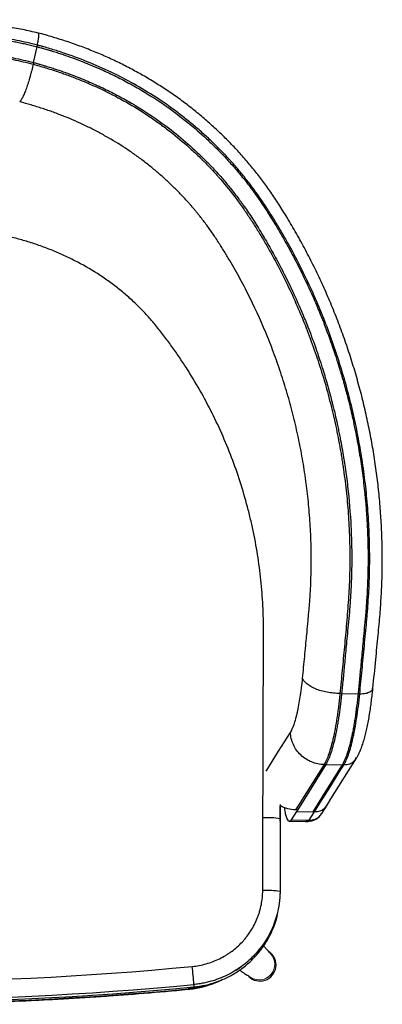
# Model space of a CAD drawing. Header units: millimetres. Extents: x 76 to 204, y 91 to 184.
# Tile 11 of 21: x 140 to 151, y 145 to 174. Entities that reach past the tile are written whole.
import ezdxf

# ---------------------------------------------------------------- set-up
doc = ezdxf.new("R2010")
doc.units = ezdxf.units.MM

msp = doc.modelspace()

# ---------------------------------------------------------------- linework, layer by layer
at = {"color": 7, "linetype": 'Continuous', "lineweight": 25}
for p, q in [((140.698, 172.561), (140.801, 173.016)), ((140.801, 173.016), (140.811, 173.063)), ((140.698, 172.561), (140.687, 172.513)), ((149.586, 154.366), (149.537, 154.367)), ((149.586, 154.366), (150.059, 154.361)), ((150.059, 154.361), (150.108, 154.361)), ((149.128, 152.319), (149.079, 152.32)), ((149.128, 152.319), (149.601, 152.314)), ((149.601, 152.314), (149.65, 152.313)), ((147.817, 151.165), (147.816, 150.759)), ((147.816, 150.69), (147.817, 151.131)), ((147.817, 151.154), (147.817, 151.154)), ((149.015, 150.91), (149.168, 151.153)), ((147.31, 148.687), (147.316, 150.783)), ((147.816, 150.759), (147.81, 148.663)), ((147.816, 150.759), (147.816, 150.69)), ((148.281, 150.965), (148.128, 150.721)), ((148.309, 151.009), (148.259, 151.01)), ((148.309, 151.009), (148.281, 150.965)), ((148.281, 150.965), (148.753, 150.959)), ((148.65, 150.715), (148.803, 150.959)), ((148.753, 150.959), (148.803, 150.959)), ((148.067, 150.685), (148.54, 150.68)), ((148.128, 150.721), (148.601, 150.716)), ((148.54, 150.68), (148.589, 150.679)), ((148.601, 150.716), (148.65, 150.715)), ((147.81, 148.663), (147.81, 148.594)), ((147.81, 148.645), (147.81, 148.594)), ((145.326, 145.978), (145.326, 145.909)), ((145.162, 145.84), (145.162, 145.839))]:
    msp.add_line(p, q, dxfattribs=at)
at = {"color": 144, "linetype": 'Continuous', "lineweight": 18}
for p, q in [((147.816, 150.759), (147.817, 151.154)), ((147.81, 148.663), (147.816, 150.759))]:
    msp.add_line(p, q, dxfattribs=at)
at = {"color": 8, "linetype": 'Continuous', "lineweight": 25, "flags": 128}
msp.add_lwpolyline([(147.41, 152.128), (147.429, 152.159), (147.769, 152.702), (148.109, 153.244)], dxfattribs=at)
at = {"color": 7, "linetype": 'Continuous', "lineweight": 25, "flags": 128}
for points in [[(149.168, 151.153), (149.278, 151.329), (150.015, 152.508)], [(149.079, 152.32), (148.756, 151.804), (148.508, 151.407), (148.4, 151.234), (148.259, 151.01)], [(149.128, 152.319), (148.704, 151.642), (148.309, 151.009)], [(149.601, 152.314), (149.177, 151.637), (148.753, 150.959)], [(148.803, 150.959), (148.955, 151.203), (149.108, 151.447), (149.261, 151.691), (149.456, 152.002), (149.565, 152.178), (149.608, 152.245), (149.65, 152.313)]]:
    msp.add_lwpolyline(points, dxfattribs=at)
at = {"color": 7, "linetype": 'Continuous', "lineweight": 25}
for centre, radius, start, end in [((147.432, 148.046), 2.74, 81.9501, 92.4327), ((148.598, 151.168), 0.49, 270.3098, 328.4942), ((147.426, 145.95), 2.74, 81.9502, 92.4327), ((147.232, 146.54), 0.463, 225.4252, 54.5109), ((135.961, 243.777), 97.724, 264.52932, 275.47068), ((112.029, 143.186), 33.414, 4.7934, 5.6892), ((135.961, 243.755), 98.225, 264.52932, 275.47068), ((135.961, 243.686), 98.225, 264.52932, 275.47068), ((135.961, 243.645), 98.225, 264.62495, 275.37505)]:
    msp.add_arc(centre, radius, start, end, dxfattribs=at)
at = {"color": 144, "linetype": 'Continuous', "lineweight": 18}
for centre, radius, start, end in [((147.208, 146.56), 0.45, 236.9793, 41.9575), ((147.208, 146.56), 0.45, 237.4936, 43.5915), ((135.961, 243.755), 98.225, 264.52932, 275.47068)]:
    msp.add_arc(centre, radius, start, end, dxfattribs=at)
at = {"color": 7, "linetype": 'Continuous', "lineweight": 25}
for points, knots in [([(140.834, 173.407), (140.758, 173.426), (140.533, 173.481), (140.154, 173.557), (139.7, 173.634), (139.246, 173.695), (138.796, 173.74), (138.348, 173.768), (137.882, 173.784), (137.364, 173.791), (136.777, 173.792), (136.3, 173.795), (136.022, 173.795), (135.963, 173.795)], [0, 0, 0, 0, 0.047758, 0.142481, 0.236713, 0.3303, 0.423179, 0.513727, 0.60502, 0.708833, 0.830158, 0.964148, 1, 1, 1, 1]), ([(140.811, 173.063), (140.713, 173.088), (140.614, 173.112), (140.416, 173.157), (140.317, 173.178), (140.118, 173.218), (140.019, 173.236), (139.818, 173.269), (139.718, 173.284), (139.517, 173.312), (139.417, 173.325), (139.265, 173.344), (139.215, 173.35), (139.114, 173.361), (139.063, 173.367), (138.962, 173.377), (138.911, 173.382), (138.81, 173.391), (138.76, 173.395), (138.608, 173.407), (138.506, 173.413), (138.304, 173.424), (138.202, 173.428), (137.999, 173.434), (137.897, 173.435), (137.592, 173.44), (137.389, 173.443), (136.778, 173.449), (136.371, 173.451), (135.963, 173.451)], [0, 0, 0, 0, 0.0625, 0.0625, 0.125, 0.125, 0.1875, 0.1875, 0.25, 0.25, 0.3125, 0.3125, 0.34375, 0.34375, 0.375, 0.375, 0.40625, 0.40625, 0.4375, 0.4375, 0.5, 0.5, 0.5625, 0.5625, 0.625, 0.625, 0.75, 0.75, 1, 1, 1, 1]), ([(135.963, 173.402), (136.162, 173.402), (136.362, 173.402), (136.66, 173.4), (136.759, 173.4), (136.908, 173.399), (136.958, 173.398), (137.057, 173.397), (137.106, 173.397), (137.257, 173.395), (137.357, 173.394), (137.557, 173.392), (137.656, 173.39), (137.855, 173.387), (137.955, 173.386), (138.109, 173.382), (138.16, 173.381), (138.237, 173.378), (138.262, 173.377), (138.314, 173.375), (138.339, 173.373), (138.417, 173.37), (138.469, 173.367), (138.572, 173.36), (138.623, 173.357), (138.726, 173.349), (138.777, 173.345), (138.855, 173.339), (138.881, 173.336), (138.933, 173.331), (138.958, 173.329), (139.084, 173.316), (139.188, 173.304), (139.336, 173.286), (139.386, 173.28), (139.486, 173.267), (139.535, 173.26), (139.686, 173.24), (139.787, 173.224), (139.94, 173.2), (139.991, 173.191), (140.093, 173.173), (140.144, 173.163), (140.247, 173.143), (140.298, 173.132), (140.4, 173.111), (140.451, 173.1), (140.603, 173.065), (140.702, 173.041), (140.801, 173.016)], [0.5003241, 0.5003241, 0.5003241, 0.5003241, 0.5627836, 0.5627836, 0.5940133, 0.5940133, 0.6096282, 0.6096282, 0.6252431, 0.6252431, 0.6564728, 0.6564728, 0.6877025, 0.6877025, 0.7189323, 0.7189323, 0.7345472, 0.7345472, 0.7423546, 0.7423546, 0.750162, 0.750162, 0.7657769, 0.7657769, 0.7813918, 0.7813918, 0.7970067, 0.7970067, 0.8048141, 0.8048141, 0.8126215, 0.8126215, 0.8438513, 0.8438513, 0.8594661, 0.8594661, 0.875081, 0.875081, 0.9063108, 0.9063108, 0.9219256, 0.9219256, 0.9375405, 0.9375405, 0.9531554, 0.9531554, 0.9687703, 0.9687703, 1, 1, 1, 1]), ([(140.811, 173.063), (140.821, 173.11), (140.84, 173.204), (140.853, 173.318), (140.851, 173.391), (140.84, 173.418), (140.828, 173.411), (140.826, 173.409)], [0, 0, 0, 0, 0.233111, 0.466219, 0.699415, 0.932784, 1, 1, 1, 1]), ([(150.489, 154.521), (150.516, 154.795), (150.565, 155.303), (150.637, 156.015), (150.692, 156.628), (150.731, 157.172), (150.754, 157.692), (150.762, 158.217), (150.754, 158.754), (150.731, 159.296), (150.693, 159.84), (150.638, 160.384), (150.568, 160.927), (150.482, 161.468), (150.381, 162.008), (150.264, 162.546), (150.132, 163.081), (149.984, 163.613), (149.822, 164.14), (149.644, 164.661), (149.452, 165.176), (149.246, 165.684), (149.026, 166.183), (148.792, 166.674), (148.545, 167.156), (148.286, 167.629), (148.029, 168.068), (147.781, 168.465), (147.547, 168.815), (147.316, 169.137), (147.078, 169.446), (146.826, 169.749), (146.556, 170.052), (146.27, 170.349), (145.973, 170.636), (145.664, 170.913), (145.346, 171.178), (145.02, 171.43), (144.686, 171.669), (144.343, 171.896), (143.99, 172.113), (143.627, 172.318), (143.254, 172.512), (142.873, 172.694), (142.482, 172.863), (142.082, 173.02), (141.674, 173.165), (141.258, 173.294), (140.977, 173.376), (140.835, 173.411), (140.834, 173.411)], [0, 0, 0, 0, 0.036786, 0.068301, 0.094882, 0.117794, 0.139782, 0.162966, 0.186378, 0.210021, 0.233893, 0.257706, 0.281574, 0.305519, 0.329535, 0.353611, 0.377738, 0.401905, 0.426107, 0.450296, 0.474401, 0.498408, 0.522303, 0.546076, 0.569717, 0.593218, 0.61657, 0.636016, 0.654103, 0.6711, 0.687205, 0.704218, 0.721646, 0.739135, 0.756597, 0.774067, 0.791566, 0.808774, 0.82581, 0.842889, 0.86002, 0.877214, 0.894479, 0.911821, 0.929249, 0.946768, 0.964383, 0.982095, 0.999904, 1, 1, 1, 1]), ([(135.963, 172.936), (136.162, 172.936), (136.362, 172.935), (136.66, 172.934), (136.759, 172.933), (136.908, 172.932), (136.958, 172.932), (137.032, 172.931), (137.057, 172.931), (137.107, 172.93), (137.131, 172.93), (137.357, 172.928), (137.557, 172.925), (137.856, 172.921), (137.955, 172.919), (138.104, 172.916), (138.153, 172.914), (138.227, 172.911), (138.252, 172.91), (138.301, 172.908), (138.326, 172.907), (138.401, 172.903), (138.45, 172.901), (138.55, 172.894), (138.6, 172.891), (138.699, 172.884), (138.748, 172.88), (138.847, 172.871), (138.897, 172.866), (139.044, 172.851), (139.142, 172.84), (139.289, 172.822), (139.338, 172.816), (139.435, 172.803), (139.483, 172.797), (139.63, 172.776), (139.728, 172.762), (139.874, 172.738), (139.923, 172.729), (140.02, 172.712), (140.068, 172.703), (140.215, 172.674), (140.313, 172.653), (140.506, 172.609), (140.603, 172.585), (140.698, 172.561)], [0.5003241, 0.5003241, 0.5003241, 0.5003241, 0.5627836, 0.5627836, 0.5940133, 0.5940133, 0.6096282, 0.6096282, 0.6174356, 0.6174356, 0.625243, 0.625243, 0.6877025, 0.6877025, 0.7189323, 0.7189323, 0.7345471, 0.7345471, 0.7423546, 0.7423546, 0.750162, 0.750162, 0.7657769, 0.7657769, 0.7813918, 0.7813918, 0.7970066, 0.7970066, 0.8126215, 0.8126215, 0.8438512, 0.8438512, 0.8594661, 0.8594661, 0.875081, 0.875081, 0.9063107, 0.9063107, 0.9219256, 0.9219256, 0.9375405, 0.9375405, 0.9687702, 0.9687702, 1, 1, 1, 1]), ([(135.963, 172.887), (136.361, 172.887), (136.758, 172.885), (137.354, 172.879), (137.552, 172.877), (137.85, 172.872), (137.949, 172.871), (138.147, 172.866), (138.246, 172.862), (138.444, 172.852), (138.543, 172.846), (138.74, 172.832), (138.839, 172.823), (139.035, 172.803), (139.133, 172.792), (139.28, 172.774), (139.329, 172.768), (139.427, 172.755), (139.476, 172.749), (139.622, 172.728), (139.72, 172.713), (139.915, 172.681), (140.012, 172.664), (140.206, 172.625), (140.303, 172.605), (140.495, 172.561), (140.591, 172.537), (140.687, 172.513)], [0, 0, 0, 0, 0.25, 0.25, 0.375, 0.375, 0.4375, 0.4375, 0.5, 0.5, 0.5625, 0.5625, 0.625, 0.625, 0.6875, 0.6875, 0.71875, 0.71875, 0.75, 0.75, 0.8125, 0.8125, 0.875, 0.875, 0.9375, 0.9375, 1, 1, 1, 1]), ([(140.801, 173.016), (140.808, 173.014), (140.816, 173.012), (140.827, 173.009), (140.831, 173.008), (140.839, 173.005), (140.845, 173.004), (140.865, 172.998), (140.884, 172.993), (140.919, 172.983), (140.933, 172.979), (140.96, 172.972), (140.973, 172.968), (141.035, 172.95), (141.076, 172.938), (141.127, 172.924), (141.141, 172.919), (141.169, 172.911), (141.183, 172.907), (141.251, 172.886), (141.301, 172.871), (141.396, 172.841), (141.443, 172.826), (141.581, 172.78), (141.67, 172.75), (141.844, 172.688), (141.929, 172.657), (142.092, 172.594), (142.171, 172.563), (142.328, 172.5), (142.405, 172.468), (142.633, 172.37), (142.781, 172.303), (143.068, 172.165), (143.208, 172.094), (143.478, 171.952), (143.608, 171.88), (143.985, 171.661), (144.222, 171.51), (144.891, 171.05), (145.281, 170.734), (145.715, 170.337), (145.8, 170.257), (145.923, 170.137), (145.963, 170.098), (146.026, 170.035), (146.047, 170.013), (146.088, 169.971), (146.108, 169.951), (146.167, 169.889), (146.206, 169.848), (146.286, 169.762), (146.326, 169.718), (146.405, 169.631), (146.444, 169.586), (146.523, 169.496), (146.562, 169.45), (146.641, 169.356), (146.681, 169.308), (146.761, 169.209), (146.801, 169.159), (146.884, 169.053), (146.927, 168.997), (146.992, 168.909), (147.015, 168.879), (147.059, 168.819), (147.081, 168.789), (147.146, 168.698), (147.189, 168.636), (147.275, 168.513), (147.318, 168.448), (147.384, 168.348), (147.406, 168.314), (147.45, 168.245), (147.473, 168.209), (147.54, 168.103), (147.584, 168.032), (147.717, 167.814), (147.807, 167.664), (147.94, 167.432), (147.984, 167.353), (148.073, 167.193), (148.117, 167.112), (148.251, 166.862), (148.34, 166.687), (148.521, 166.32), (148.617, 166.118), (148.74, 165.843), (148.765, 165.787), (148.816, 165.669), (148.843, 165.608), (148.898, 165.478), (148.925, 165.412), (148.988, 165.259), (149.022, 165.175), (149.131, 164.896), (149.212, 164.678), (149.305, 164.412), (149.311, 164.396), (149.322, 164.364), (149.327, 164.348), (149.345, 164.297), (149.357, 164.26), (149.385, 164.178), (149.4, 164.134), (149.423, 164.062), (149.431, 164.037), (149.448, 163.985), (149.456, 163.959), (149.496, 163.834), (149.52, 163.754), (149.548, 163.664), (149.555, 163.639), (149.564, 163.609), (149.567, 163.6), (149.572, 163.582), (149.575, 163.573), (149.621, 163.416), (149.662, 163.272), (149.718, 163.062), (149.737, 162.993), (149.759, 162.907), (149.763, 162.89), (149.769, 162.865), (149.772, 162.857), (149.776, 162.839), (149.779, 162.829), (149.792, 162.777), (149.805, 162.723), (149.853, 162.527), (149.894, 162.349), (149.948, 162.095), (149.954, 162.066), (149.966, 162.01), (149.971, 161.982), (149.988, 161.9), (149.998, 161.847), (150.028, 161.692), (150.046, 161.595), (150.07, 161.46), (150.078, 161.416), (150.092, 161.332), (150.099, 161.292), (150.119, 161.167), (150.132, 161.081), (150.159, 160.904), (150.172, 160.813), (150.197, 160.625), (150.209, 160.527), (150.266, 160.039), (150.301, 159.639), (150.325, 159.181), (150.327, 159.13), (150.332, 159.028), (150.334, 158.976), (150.34, 158.824), (150.342, 158.724), (150.348, 158.433), (150.349, 158.247), (150.345, 157.895), (150.34, 157.728), (150.331, 157.491), (150.328, 157.415), (150.32, 157.265), (150.316, 157.192), (150.302, 156.977), (150.292, 156.84), (150.27, 156.58), (150.258, 156.457), (150.237, 156.228), (150.227, 156.12), (150.208, 155.915), (150.199, 155.819), (150.173, 155.54), (150.156, 155.367), (150.134, 155.128), (150.126, 155.052), (150.112, 154.903), (150.105, 154.83), (150.084, 154.619), (150.071, 154.486), (150.059, 154.361)], [0.0000285, 0.0000285, 0.0000285, 0.0000285, 0.0019815, 0.0019815, 0.0029581, 0.0029581, 0.0039346, 0.0039346, 0.0058877, 0.0058877, 0.0068642, 0.0068642, 0.0078408, 0.0078408, 0.0117469, 0.0117469, 0.0137, 0.0137, 0.015653, 0.015653, 0.0234653, 0.0234653, 0.0312776, 0.0312776, 0.0469021, 0.0469021, 0.0625267, 0.0625267, 0.0781513, 0.0781513, 0.0937758, 0.0937758, 0.1250249, 0.1250249, 0.156274, 0.156274, 0.1875231, 0.1875231, 0.2500214, 0.2500214, 0.3750178, 0.3750178, 0.4062669, 0.4062669, 0.4218915, 0.4218915, 0.4297037, 0.4297037, 0.437516, 0.437516, 0.4531406, 0.4531406, 0.4687651, 0.4687651, 0.4843897, 0.4843897, 0.5000142, 0.5000142, 0.5156388, 0.5156388, 0.5312633, 0.5312633, 0.5468879, 0.5468879, 0.5547002, 0.5547002, 0.5625125, 0.5625125, 0.578137, 0.578137, 0.5937616, 0.5937616, 0.6015738, 0.6015738, 0.6093861, 0.6093861, 0.6250107, 0.6250107, 0.6562598, 0.6562598, 0.6718843, 0.6718843, 0.6875089, 0.6875089, 0.718758, 0.718758, 0.7500071, 0.7500071, 0.7578194, 0.7578194, 0.7656317, 0.7656317, 0.773444, 0.773444, 0.7812562, 0.7812562, 0.7968808, 0.7968808, 0.7978573, 0.7978573, 0.7988339, 0.7988339, 0.8007869, 0.8007869, 0.80274, 0.80274, 0.8037165, 0.8037165, 0.8046931, 0.8046931, 0.8085992, 0.8085992, 0.8105523, 0.8105523, 0.8115288, 0.8115288, 0.8125053, 0.8125053, 0.8281299, 0.8281299, 0.8359422, 0.8359422, 0.8378952, 0.8378952, 0.8388718, 0.8388718, 0.8398483, 0.8398483, 0.8437544, 0.8437544, 0.8515667, 0.8515667, 0.8525433, 0.8525433, 0.8535198, 0.8535198, 0.8554729, 0.8554729, 0.859379, 0.859379, 0.8613321, 0.8613321, 0.8632851, 0.8632851, 0.8671913, 0.8671913, 0.8710974, 0.8710974, 0.8750036, 0.8750036, 0.8906281, 0.8906281, 0.8925812, 0.8925812, 0.8945343, 0.8945343, 0.8984404, 0.8984404, 0.9062527, 0.9062527, 0.9140649, 0.9140649, 0.9179711, 0.9179711, 0.9218772, 0.9218772, 0.9296895, 0.9296895, 0.9375018, 0.9375018, 0.9453141, 0.9453141, 0.9531263, 0.9531263, 0.9687509, 0.9687509, 0.9765632, 0.9765632, 0.9843754, 0.9843754, 1, 1, 1, 1]), ([(150.108, 154.361), (150.131, 154.59), (150.153, 154.82), (150.198, 155.283), (150.22, 155.515), (150.252, 155.864), (150.263, 155.981), (150.285, 156.213), (150.296, 156.33), (150.311, 156.505), (150.316, 156.563), (150.327, 156.68), (150.332, 156.739), (150.346, 156.915), (150.354, 157.033), (150.376, 157.386), (150.386, 157.622), (150.396, 158.093), (150.397, 158.329), (150.391, 158.683), (150.388, 158.801), (150.38, 159.036), (150.374, 159.154), (150.355, 159.508), (150.338, 159.743), (150.294, 160.212), (150.268, 160.445), (150.222, 160.796), (150.206, 160.912), (150.171, 161.145), (150.152, 161.261), (150.093, 161.609), (150.05, 161.84), (149.954, 162.3), (149.902, 162.529), (149.789, 162.984), (149.729, 163.211), (149.6, 163.661), (149.531, 163.885), (149.385, 164.331), (149.308, 164.552), (149.145, 164.992), (149.06, 165.21), (148.881, 165.644), (148.787, 165.859), (148.591, 166.286), (148.488, 166.498), (148.275, 166.918), (148.165, 167.127), (147.992, 167.436), (147.934, 167.539), (147.815, 167.743), (147.754, 167.845), (147.662, 167.997), (147.631, 168.047), (147.568, 168.148), (147.536, 168.198), (147.441, 168.348), (147.376, 168.447), (147.176, 168.741), (147.037, 168.933), (146.818, 169.214), (146.744, 169.306), (146.629, 169.443), (146.591, 169.489), (146.513, 169.579), (146.474, 169.624), (146.415, 169.69), (146.395, 169.712), (146.355, 169.757), (146.335, 169.779), (146.274, 169.845), (146.233, 169.888), (146.171, 169.953), (146.151, 169.975), (146.109, 170.018), (146.088, 170.039), (146.025, 170.103), (145.982, 170.145), (145.897, 170.23), (145.853, 170.271), (145.766, 170.354), (145.722, 170.396), (145.588, 170.518), (145.497, 170.599), (145.312, 170.757), (145.218, 170.835), (145.026, 170.989), (144.929, 171.065), (144.633, 171.286), (144.431, 171.427), (144.019, 171.695), (143.808, 171.822), (143.378, 172.062), (143.158, 172.175), (142.711, 172.389), (142.483, 172.49), (142.018, 172.677), (141.782, 172.764), (141.421, 172.884), (141.299, 172.922), (141.117, 172.977), (141.056, 172.995), (140.964, 173.021), (140.934, 173.029), (140.872, 173.046), (140.842, 173.055), (140.811, 173.063)], [0, 0, 0, 0, 0.03125, 0.03125, 0.0625, 0.0625, 0.078125, 0.078125, 0.09375, 0.09375, 0.101562, 0.101562, 0.109375, 0.109375, 0.125, 0.125, 0.15625, 0.15625, 0.1875, 0.1875, 0.203125, 0.203125, 0.21875, 0.21875, 0.25, 0.25, 0.28125, 0.28125, 0.296875, 0.296875, 0.3125, 0.3125, 0.34375, 0.34375, 0.375, 0.375, 0.40625, 0.40625, 0.4375, 0.4375, 0.46875, 0.46875, 0.5, 0.5, 0.53125, 0.53125, 0.5625, 0.5625, 0.59375, 0.59375, 0.609375, 0.609375, 0.625, 0.625, 0.632812, 0.632812, 0.640625, 0.640625, 0.65625, 0.65625, 0.6875, 0.6875, 0.703125, 0.703125, 0.710937, 0.710937, 0.71875, 0.71875, 0.722656, 0.722656, 0.726562, 0.726562, 0.734375, 0.734375, 0.738281, 0.738281, 0.742187, 0.742187, 0.75, 0.75, 0.757812, 0.757812, 0.765625, 0.765625, 0.78125, 0.78125, 0.796875, 0.796875, 0.8125, 0.8125, 0.84375, 0.84375, 0.875, 0.875, 0.90625, 0.90625, 0.9375, 0.9375, 0.96875, 0.96875, 0.984375, 0.984375, 0.992187, 0.992187, 0.996094, 0.996094, 1, 1, 1, 1]), ([(140.687, 172.513), (140.674, 172.453), (140.661, 172.393), (140.639, 172.303), (140.631, 172.273), (140.615, 172.213), (140.607, 172.183), (140.582, 172.094), (140.565, 172.037), (140.539, 171.953), (140.53, 171.926), (140.512, 171.872), (140.503, 171.846), (140.477, 171.771), (140.459, 171.725), (140.432, 171.66), (140.424, 171.64), (140.406, 171.601), (140.398, 171.583), (140.382, 171.55), (140.374, 171.534), (140.358, 171.506), (140.35, 171.493), (140.335, 171.469), (140.328, 171.459), (140.317, 171.446), (140.314, 171.441), (140.309, 171.436), (140.307, 171.434), (140.304, 171.431), (140.302, 171.429), (140.301, 171.428)], [0, 0, 0, 0, 0.125, 0.125, 0.1875, 0.1875, 0.25, 0.25, 0.375, 0.375, 0.4375, 0.4375, 0.5, 0.5, 0.625, 0.625, 0.6875, 0.6875, 0.75, 0.75, 0.8125, 0.8125, 0.875, 0.875, 0.9375, 0.9375, 0.96875, 0.96875, 0.984375, 0.984375, 1, 1, 1, 1]), ([(140.687, 172.512), (140.746, 172.496), (140.806, 172.479), (140.924, 172.445), (140.983, 172.428), (141.16, 172.374), (141.277, 172.337), (141.509, 172.259), (141.624, 172.218), (141.852, 172.134), (141.965, 172.089), (142.302, 171.952), (142.522, 171.854), (142.955, 171.644), (143.168, 171.533), (143.585, 171.296), (143.789, 171.171), (144.089, 170.972), (144.187, 170.904), (144.383, 170.765), (144.479, 170.694), (144.762, 170.477), (144.944, 170.327), (145.208, 170.096), (145.295, 170.017), (145.422, 169.897), (145.463, 169.857), (145.526, 169.796), (145.547, 169.776), (145.588, 169.735), (145.608, 169.715), (145.67, 169.653), (145.71, 169.612), (145.77, 169.549), (145.79, 169.528), (145.83, 169.486), (145.85, 169.465), (145.909, 169.401), (145.947, 169.358), (146.005, 169.294), (146.024, 169.273), (146.063, 169.229), (146.081, 169.208), (146.251, 169.011), (146.396, 168.832), (146.604, 168.556), (146.672, 168.462), (146.771, 168.321), (146.804, 168.273), (146.868, 168.178), (146.9, 168.13), (146.995, 167.986), (147.057, 167.89), (147.148, 167.745), (147.179, 167.697), (147.238, 167.599), (147.268, 167.551), (147.355, 167.404), (147.412, 167.305), (147.524, 167.108), (147.579, 167.009), (147.742, 166.71), (147.846, 166.509), (148.146, 165.902), (148.331, 165.49), (148.668, 164.655), (148.821, 164.23), (148.993, 163.691), (149.026, 163.583), (149.091, 163.366), (149.122, 163.257), (149.213, 162.93), (149.269, 162.711), (149.375, 162.272), (149.423, 162.051), (149.49, 161.718), (149.511, 161.606), (149.541, 161.439), (149.551, 161.383), (149.57, 161.272), (149.58, 161.216), (149.598, 161.104), (149.607, 161.048), (149.624, 160.935), (149.632, 160.879), (149.656, 160.711), (149.671, 160.598), (149.713, 160.259), (149.737, 160.033), (149.776, 159.579), (149.791, 159.352), (149.804, 159.068), (149.807, 159.011), (149.811, 158.897), (149.813, 158.84), (149.818, 158.669), (149.82, 158.555), (149.823, 158.213), (149.821, 157.985), (149.808, 157.53), (149.797, 157.302), (149.774, 156.961), (149.765, 156.848), (149.746, 156.621), (149.736, 156.508), (149.718, 156.281), (149.708, 156.168), (149.688, 155.941), (149.678, 155.828), (149.645, 155.489), (149.624, 155.264), (149.581, 154.814), (149.559, 154.59), (149.537, 154.367)], [0, 0, 0, 0, 0.007812, 0.007812, 0.015625, 0.015625, 0.03125, 0.03125, 0.046875, 0.046875, 0.0625, 0.0625, 0.09375, 0.09375, 0.125, 0.125, 0.15625, 0.15625, 0.171875, 0.171875, 0.1875, 0.1875, 0.21875, 0.21875, 0.234375, 0.234375, 0.242187, 0.242187, 0.246094, 0.246094, 0.25, 0.25, 0.257812, 0.257812, 0.261719, 0.261719, 0.265625, 0.265625, 0.273437, 0.273437, 0.277344, 0.277344, 0.28125, 0.28125, 0.3125, 0.3125, 0.328125, 0.328125, 0.335937, 0.335937, 0.34375, 0.34375, 0.359375, 0.359375, 0.367187, 0.367187, 0.375, 0.375, 0.390625, 0.390625, 0.40625, 0.40625, 0.4375, 0.4375, 0.5, 0.5, 0.5625, 0.5625, 0.578125, 0.578125, 0.59375, 0.59375, 0.625, 0.625, 0.65625, 0.65625, 0.671875, 0.671875, 0.679687, 0.679687, 0.6875, 0.6875, 0.695312, 0.695312, 0.703125, 0.703125, 0.71875, 0.71875, 0.75, 0.75, 0.78125, 0.78125, 0.789062, 0.789062, 0.796875, 0.796875, 0.8125, 0.8125, 0.84375, 0.84375, 0.875, 0.875, 0.890625, 0.890625, 0.90625, 0.90625, 0.921875, 0.921875, 0.9375, 0.9375, 0.96875, 0.96875, 1, 1, 1, 1]), ([(140.698, 172.561), (140.705, 172.559), (140.713, 172.557), (140.724, 172.554), (140.727, 172.553), (140.736, 172.55), (140.741, 172.549), (140.761, 172.543), (140.779, 172.538), (140.814, 172.529), (140.827, 172.525), (140.853, 172.518), (140.865, 172.514), (140.925, 172.497), (140.965, 172.485), (141.014, 172.471), (141.027, 172.467), (141.055, 172.458), (141.068, 172.454), (141.133, 172.435), (141.182, 172.419), (141.273, 172.39), (141.318, 172.376), (141.54, 172.302), (141.707, 172.242), (141.944, 172.152), (142.02, 172.122), (142.171, 172.06), (142.245, 172.029), (142.465, 171.934), (142.608, 171.869), (142.884, 171.736), (143.019, 171.667), (143.279, 171.529), (143.404, 171.459), (143.766, 171.248), (143.993, 171.103), (144.634, 170.659), (145.008, 170.353), (145.424, 169.971), (145.505, 169.894), (145.623, 169.778), (145.661, 169.74), (145.721, 169.68), (145.741, 169.659), (145.78, 169.618), (145.799, 169.599), (145.855, 169.54), (145.893, 169.5), (145.969, 169.417), (146.007, 169.376), (146.082, 169.291), (146.12, 169.248), (146.195, 169.161), (146.232, 169.117), (146.308, 169.027), (146.346, 168.981), (146.422, 168.886), (146.46, 168.837), (146.539, 168.735), (146.58, 168.681), (146.643, 168.597), (146.664, 168.568), (146.706, 168.51), (146.727, 168.481), (146.789, 168.394), (146.83, 168.335), (146.911, 168.216), (146.952, 168.154), (147.037, 168.025), (147.08, 167.957), (147.166, 167.819), (147.21, 167.749), (147.339, 167.536), (147.426, 167.39), (147.555, 167.163), (147.598, 167.087), (147.684, 166.931), (147.727, 166.851), (147.856, 166.607), (147.943, 166.436), (148.119, 166.078), (148.211, 165.881), (148.331, 165.613), (148.355, 165.558), (148.404, 165.443), (148.43, 165.383), (148.483, 165.257), (148.51, 165.192), (148.57, 165.043), (148.603, 164.961), (148.709, 164.689), (148.788, 164.477), (148.878, 164.216), (148.883, 164.201), (148.894, 164.17), (148.899, 164.154), (148.916, 164.105), (148.928, 164.069), (148.954, 163.989), (148.969, 163.946), (148.991, 163.875), (148.999, 163.851), (149.015, 163.801), (149.023, 163.774), (149.062, 163.653), (149.085, 163.575), (149.112, 163.488), (149.119, 163.463), (149.127, 163.434), (149.13, 163.425), (149.135, 163.407), (149.138, 163.398), (149.183, 163.246), (149.222, 163.105), (149.276, 162.9), (149.294, 162.833), (149.315, 162.75), (149.319, 162.733), (149.326, 162.708), (149.328, 162.7), (149.332, 162.683), (149.334, 162.673), (149.347, 162.622), (149.36, 162.57), (149.406, 162.379), (149.446, 162.206), (149.497, 161.958), (149.503, 161.93), (149.514, 161.875), (149.52, 161.848), (149.536, 161.768), (149.546, 161.716), (149.575, 161.565), (149.592, 161.471), (149.615, 161.339), (149.622, 161.296), (149.636, 161.215), (149.642, 161.175), (149.661, 161.054), (149.674, 160.97), (149.699, 160.797), (149.712, 160.708), (149.736, 160.525), (149.748, 160.43), (149.802, 159.954), (149.835, 159.565), (149.857, 159.119), (149.859, 159.069), (149.864, 158.97), (149.865, 158.92), (149.87, 158.771), (149.873, 158.674), (149.878, 158.39), (149.878, 158.21), (149.873, 157.867), (149.869, 157.704), (149.859, 157.474), (149.856, 157.4), (149.848, 157.254), (149.844, 157.183), (149.83, 156.973), (149.819, 156.84), (149.797, 156.585), (149.786, 156.464), (149.764, 156.234), (149.754, 156.125), (149.735, 155.92), (149.726, 155.824), (149.7, 155.545), (149.684, 155.372), (149.661, 155.133), (149.654, 155.057), (149.639, 154.908), (149.632, 154.835), (149.612, 154.624), (149.599, 154.491), (149.586, 154.366)], [0.2114442, 0.2114442, 0.2114442, 0.2114442, 0.2129843, 0.2129843, 0.2137544, 0.2137544, 0.2145245, 0.2145245, 0.2160646, 0.2160646, 0.2168347, 0.2168347, 0.2176048, 0.2176048, 0.2206851, 0.2206851, 0.2222252, 0.2222252, 0.2237654, 0.2237654, 0.229926, 0.229926, 0.2360866, 0.2360866, 0.2607289, 0.2607289, 0.2730501, 0.2730501, 0.2853713, 0.2853713, 0.3100137, 0.3100137, 0.334656, 0.334656, 0.3592984, 0.3592984, 0.4085831, 0.4085831, 0.5071526, 0.5071526, 0.531795, 0.531795, 0.5441162, 0.5441162, 0.5502768, 0.5502768, 0.5564374, 0.5564374, 0.5687585, 0.5687585, 0.5810797, 0.5810797, 0.5934009, 0.5934009, 0.6057221, 0.6057221, 0.6180433, 0.6180433, 0.6303645, 0.6303645, 0.6426856, 0.6426856, 0.6488462, 0.6488462, 0.6550068, 0.6550068, 0.667328, 0.667328, 0.6796492, 0.6796492, 0.6919704, 0.6919704, 0.7042916, 0.7042916, 0.7289339, 0.7289339, 0.7412551, 0.7412551, 0.7535763, 0.7535763, 0.7782187, 0.7782187, 0.802861, 0.802861, 0.8090216, 0.8090216, 0.8151822, 0.8151822, 0.8213428, 0.8213428, 0.8275034, 0.8275034, 0.8398246, 0.8398246, 0.8405947, 0.8405947, 0.8413647, 0.8413647, 0.8429049, 0.8429049, 0.844445, 0.844445, 0.8452151, 0.8452151, 0.8459852, 0.8459852, 0.8490655, 0.8490655, 0.8506056, 0.8506056, 0.8513757, 0.8513757, 0.8521458, 0.8521458, 0.864467, 0.864467, 0.8706276, 0.8706276, 0.8721677, 0.8721677, 0.8729378, 0.8729378, 0.8737079, 0.8737079, 0.8767882, 0.8767882, 0.8829487, 0.8829487, 0.8837188, 0.8837188, 0.8844889, 0.8844889, 0.886029, 0.886029, 0.8891093, 0.8891093, 0.8906495, 0.8906495, 0.8921896, 0.8921896, 0.8952699, 0.8952699, 0.8983502, 0.8983502, 0.9014305, 0.9014305, 0.9137517, 0.9137517, 0.9152919, 0.9152919, 0.916832, 0.916832, 0.9199123, 0.9199123, 0.9260729, 0.9260729, 0.9322335, 0.9322335, 0.9353138, 0.9353138, 0.9383941, 0.9383941, 0.9445547, 0.9445547, 0.9507153, 0.9507153, 0.9568759, 0.9568759, 0.9630364, 0.9630364, 0.9753576, 0.9753576, 0.9815182, 0.9815182, 0.9876788, 0.9876788, 1, 1, 1, 1]), ([(148.46, 154.811), (148.48, 155.018), (148.501, 155.226), (148.531, 155.539), (148.541, 155.644), (148.555, 155.801), (148.56, 155.853), (148.57, 155.958), (148.575, 156.01), (148.59, 156.168), (148.6, 156.273), (148.615, 156.43), (148.62, 156.482), (148.629, 156.587), (148.634, 156.639), (148.643, 156.744), (148.648, 156.796), (148.657, 156.901), (148.661, 156.953), (148.673, 157.108), (148.679, 157.212), (148.691, 157.42), (148.695, 157.524), (148.703, 157.733), (148.706, 157.837), (148.709, 158.045), (148.71, 158.15), (148.709, 158.306), (148.709, 158.358), (148.708, 158.463), (148.707, 158.515), (148.705, 158.619), (148.704, 158.671), (148.701, 158.776), (148.699, 158.828), (148.693, 158.984), (148.687, 159.088), (148.669, 159.401), (148.653, 159.608), (148.614, 160.023), (148.59, 160.23), (148.556, 160.488), (148.549, 160.54), (148.534, 160.643), (148.527, 160.695), (148.503, 160.849), (148.487, 160.952), (148.452, 161.157), (148.434, 161.259), (148.395, 161.463), (148.375, 161.565), (148.312, 161.869), (148.267, 162.071), (148.168, 162.473), (148.115, 162.673), (148.002, 163.071), (147.942, 163.269), (147.847, 163.565), (147.814, 163.663), (147.747, 163.859), (147.713, 163.957), (147.607, 164.248), (147.533, 164.441), (147.301, 165.015), (147.132, 165.391), (146.857, 165.947), (146.762, 166.131), (146.614, 166.404), (146.564, 166.495), (146.462, 166.676), (146.41, 166.766), (146.33, 166.9), (146.303, 166.945), (146.249, 167.034), (146.222, 167.079), (146.167, 167.167), (146.14, 167.212), (146.084, 167.3), (146.056, 167.344), (145.971, 167.475), (145.914, 167.561), (145.825, 167.69), (145.795, 167.732), (145.734, 167.817), (145.703, 167.86), (145.64, 167.944), (145.608, 167.986), (145.544, 168.069), (145.512, 168.11), (145.462, 168.172), (145.446, 168.192), (145.413, 168.233), (145.396, 168.253), (145.363, 168.293), (145.346, 168.314), (145.312, 168.354), (145.295, 168.374), (145.261, 168.414), (145.244, 168.434), (145.209, 168.473), (145.192, 168.493), (145.139, 168.552), (145.104, 168.591), (145.033, 168.668), (144.997, 168.707), (144.924, 168.783), (144.887, 168.821), (144.813, 168.896), (144.776, 168.933), (144.7, 169.007), (144.662, 169.044), (144.585, 169.117), (144.545, 169.153), (144.467, 169.225), (144.427, 169.261), (144.307, 169.367), (144.225, 169.436), (144.059, 169.573), (143.974, 169.64), (143.802, 169.772), (143.714, 169.837), (143.58, 169.932), (143.535, 169.964), (143.444, 170.026), (143.398, 170.057), (143.168, 170.209), (142.98, 170.323), (142.691, 170.485), (142.594, 170.538), (142.398, 170.64), (142.299, 170.689), (141.999, 170.832), (141.795, 170.922), (141.536, 171.026), (141.484, 171.046), (141.379, 171.086), (141.326, 171.106), (141.221, 171.144), (141.168, 171.163), (141.061, 171.2), (141.008, 171.218), (140.9, 171.253), (140.847, 171.27), (140.738, 171.303), (140.684, 171.32), (140.575, 171.352), (140.52, 171.367), (140.411, 171.398), (140.356, 171.413), (140.301, 171.428)], [0, 0, 0, 0, 0.03125, 0.03125, 0.046875, 0.046875, 0.054688, 0.054688, 0.0625, 0.0625, 0.078125, 0.078125, 0.085938, 0.085938, 0.09375, 0.09375, 0.101563, 0.101563, 0.109375, 0.109375, 0.125, 0.125, 0.140625, 0.140625, 0.15625, 0.15625, 0.171875, 0.171875, 0.179688, 0.179688, 0.1875, 0.1875, 0.195313, 0.195313, 0.203125, 0.203125, 0.21875, 0.21875, 0.25, 0.25, 0.28125, 0.28125, 0.289063, 0.289063, 0.296875, 0.296875, 0.3125, 0.3125, 0.328125, 0.328125, 0.34375, 0.34375, 0.375, 0.375, 0.40625, 0.40625, 0.4375, 0.4375, 0.453125, 0.453125, 0.46875, 0.46875, 0.5, 0.5, 0.5625, 0.5625, 0.59375, 0.59375, 0.609375, 0.609375, 0.625, 0.625, 0.632813, 0.632813, 0.640625, 0.640625, 0.648438, 0.648438, 0.65625, 0.65625, 0.671875, 0.671875, 0.679688, 0.679688, 0.6875, 0.6875, 0.695313, 0.695313, 0.703125, 0.703125, 0.707031, 0.707031, 0.710938, 0.710938, 0.714844, 0.714844, 0.71875, 0.71875, 0.722656, 0.722656, 0.726563, 0.726563, 0.734375, 0.734375, 0.742188, 0.742188, 0.75, 0.75, 0.757813, 0.757813, 0.765625, 0.765625, 0.773438, 0.773438, 0.78125, 0.78125, 0.796875, 0.796875, 0.8125, 0.8125, 0.828125, 0.828125, 0.835938, 0.835938, 0.84375, 0.84375, 0.875, 0.875, 0.890625, 0.890625, 0.90625, 0.90625, 0.9375, 0.9375, 0.945313, 0.945313, 0.953125, 0.953125, 0.960938, 0.960938, 0.96875, 0.96875, 0.976563, 0.976563, 0.984375, 0.984375, 0.992188, 0.992188, 1, 1, 1, 1]), ([(147.316, 150.783), (147.319, 151.772), (147.322, 152.76), (147.327, 154.243), (147.328, 154.737), (147.33, 155.479), (147.331, 155.726), (147.332, 156.096), (147.333, 156.22), (147.331, 156.467), (147.328, 156.59), (147.314, 156.96), (147.298, 157.207), (147.253, 157.699), (147.224, 157.944), (147.153, 158.435), (147.111, 158.68), (147.037, 159.047), (147.011, 159.17), (146.955, 159.414), (146.926, 159.537), (146.769, 160.146), (146.619, 160.623), (146.27, 161.555), (146.072, 162.01), (145.626, 162.9), (145.379, 163.334), (145.039, 163.862), (144.97, 163.967), (144.828, 164.175), (144.756, 164.278), (144.609, 164.482), (144.534, 164.582), (144.42, 164.732), (144.382, 164.781), (144.305, 164.88), (144.266, 164.929), (144.147, 165.074), (144.066, 165.169), (143.898, 165.355), (143.811, 165.445), (143.632, 165.622), (143.541, 165.708), (143.399, 165.833), (143.351, 165.874), (143.254, 165.956), (143.205, 165.996), (143.056, 166.114), (142.955, 166.19), (142.751, 166.335), (142.647, 166.406), (142.332, 166.608), (142.115, 166.732), (141.782, 166.902), (141.669, 166.956), (141.441, 167.059), (141.326, 167.108), (141.093, 167.202), (140.975, 167.246), (140.796, 167.309), (140.736, 167.329), (140.615, 167.368), (140.555, 167.387), (140.374, 167.442), (140.253, 167.476), (140.01, 167.538), (139.888, 167.566), (139.644, 167.619), (139.521, 167.644), (139.274, 167.683), (139.15, 167.698), (138.964, 167.718), (138.901, 167.724), (138.777, 167.737), (138.714, 167.743), (138.527, 167.758), (138.402, 167.765), (138.213, 167.772), (138.15, 167.774), (138.023, 167.775), (137.96, 167.775), (137.834, 167.775), (137.77, 167.775), (137.644, 167.775), (137.58, 167.775), (137.011, 167.775), (136.505, 167.775), (135.492, 167.775), (134.986, 167.775), (134.354, 167.775), (134.227, 167.775), (134.037, 167.775), (133.974, 167.776), (133.847, 167.775), (133.784, 167.774), (133.658, 167.77), (133.594, 167.768), (133.468, 167.762), (133.405, 167.758), (133.278, 167.749), (133.215, 167.743), (133.089, 167.731), (133.025, 167.725), (132.837, 167.705), (132.711, 167.691), (132.461, 167.654), (132.338, 167.631), (132.153, 167.592), (132.092, 167.579), (131.969, 167.551), (131.908, 167.537), (131.725, 167.491), (131.604, 167.458), (131.242, 167.351), (131.003, 167.269), (130.708, 167.153), (130.649, 167.129), (130.532, 167.08), (130.474, 167.055), (130.3, 166.978), (130.186, 166.925), (129.849, 166.755), (129.631, 166.632), (129.313, 166.431), (129.209, 166.361), (129.004, 166.217), (128.903, 166.142), (128.704, 165.986), (128.607, 165.906), (128.464, 165.781), (128.416, 165.738), (128.323, 165.652), (128.277, 165.608), (128.141, 165.476), (128.054, 165.385), (127.884, 165.2), (127.802, 165.106), (127.643, 164.913), (127.566, 164.815), (127.414, 164.617), (127.339, 164.517), (127.119, 164.214), (126.978, 164.008), (126.706, 163.589), (126.576, 163.375), (126.388, 163.049), (126.327, 162.939), (126.208, 162.717), (126.149, 162.605), (125.866, 162.044), (125.665, 161.586), (125.312, 160.651), (125.161, 160.174), (125.004, 159.566), (124.974, 159.444), (124.918, 159.198), (124.891, 159.076), (124.817, 158.707), (124.774, 158.46), (124.701, 157.968), (124.672, 157.721), (124.626, 157.227), (124.61, 156.98), (124.595, 156.609), (124.592, 156.485), (124.59, 156.237), (124.59, 156.113), (124.591, 155.741), (124.592, 155.493), (124.594, 154.75), (124.596, 154.254), (124.6, 152.767), (124.603, 151.775), (124.606, 150.783)], [0, 0, 0, 0, 0.0625, 0.0625, 0.09375, 0.09375, 0.109375, 0.109375, 0.117188, 0.117188, 0.125, 0.125, 0.140625, 0.140625, 0.15625, 0.15625, 0.171875, 0.171875, 0.179688, 0.179688, 0.1875, 0.1875, 0.21875, 0.21875, 0.25, 0.25, 0.28125, 0.28125, 0.289063, 0.289063, 0.296875, 0.296875, 0.304688, 0.304688, 0.308594, 0.308594, 0.3125, 0.3125, 0.320313, 0.320313, 0.328125, 0.328125, 0.335938, 0.335938, 0.339844, 0.339844, 0.34375, 0.34375, 0.351563, 0.351563, 0.359375, 0.359375, 0.375, 0.375, 0.382813, 0.382813, 0.390625, 0.390625, 0.398438, 0.398438, 0.402344, 0.402344, 0.40625, 0.40625, 0.414063, 0.414063, 0.421875, 0.421875, 0.429688, 0.429688, 0.4375, 0.4375, 0.441406, 0.441406, 0.445313, 0.445313, 0.453125, 0.453125, 0.457031, 0.457031, 0.460938, 0.460938, 0.464844, 0.464844, 0.46875, 0.46875, 0.5, 0.5, 0.53125, 0.53125, 0.539063, 0.539063, 0.542969, 0.542969, 0.546875, 0.546875, 0.550781, 0.550781, 0.554688, 0.554688, 0.558594, 0.558594, 0.5625, 0.5625, 0.570313, 0.570313, 0.578125, 0.578125, 0.582031, 0.582031, 0.585938, 0.585938, 0.59375, 0.59375, 0.609375, 0.609375, 0.613281, 0.613281, 0.617188, 0.617188, 0.625, 0.625, 0.640625, 0.640625, 0.648438, 0.648438, 0.65625, 0.65625, 0.664063, 0.664063, 0.667969, 0.667969, 0.671875, 0.671875, 0.679688, 0.679688, 0.6875, 0.6875, 0.695313, 0.695313, 0.703125, 0.703125, 0.71875, 0.71875, 0.734375, 0.734375, 0.742188, 0.742188, 0.75, 0.75, 0.78125, 0.78125, 0.8125, 0.8125, 0.820313, 0.820313, 0.828125, 0.828125, 0.84375, 0.84375, 0.859375, 0.859375, 0.875, 0.875, 0.882813, 0.882813, 0.890625, 0.890625, 0.90625, 0.90625, 0.9375, 0.9375, 1, 1, 1, 1]), ([(148.109, 153.244), (148.145, 153.303), (148.18, 153.381), (148.231, 153.526), (148.247, 153.58), (148.271, 153.667), (148.279, 153.698), (148.295, 153.761), (148.303, 153.793), (148.34, 153.961), (148.368, 154.11), (148.399, 154.316), (148.405, 154.358), (148.417, 154.444), (148.423, 154.488), (148.44, 154.623), (148.45, 154.715), (148.46, 154.811)], [0, 0, 0, 0, 0.25, 0.25, 0.375, 0.375, 0.4375, 0.4375, 0.5, 0.5, 0.75, 0.75, 0.8125, 0.8125, 0.875, 0.875, 1, 1, 1, 1]), ([(149.537, 154.367), (149.476, 154.368), (149.414, 154.371), (149.29, 154.384), (149.228, 154.392), (149.108, 154.415), (149.049, 154.429), (148.937, 154.462), (148.884, 154.481), (148.784, 154.522), (148.738, 154.544), (148.654, 154.592), (148.617, 154.618), (148.553, 154.671), (148.526, 154.698), (148.484, 154.754), (148.469, 154.783), (148.46, 154.811)], [0, 0, 0, 0, 0.125, 0.125, 0.25, 0.25, 0.375, 0.375, 0.5, 0.5, 0.625, 0.625, 0.75, 0.75, 0.875, 0.875, 1, 1, 1, 1]), ([(150.019, 152.514), (150.02, 152.516), (150.027, 152.527), (150.043, 152.554), (150.08, 152.622), (150.128, 152.725), (150.182, 152.869), (150.231, 153.024), (150.275, 153.185), (150.314, 153.355), (150.351, 153.533), (150.384, 153.719), (150.414, 153.906), (150.44, 154.096), (150.464, 154.294), (150.48, 154.438), (150.488, 154.517), (150.489, 154.521)], [0, 0, 0, 0, 0.006756, 0.035964, 0.065204, 0.160167, 0.257094, 0.349043, 0.436417, 0.520862, 0.604811, 0.687398, 0.768611, 0.839409, 0.913599, 0.995226, 1, 1, 1, 1]), ([(149.537, 154.367), (149.534, 154.336), (149.531, 154.305), (149.524, 154.244), (149.521, 154.213), (149.511, 154.123), (149.504, 154.063), (149.489, 153.946), (149.482, 153.889), (149.466, 153.776), (149.458, 153.721), (149.434, 153.56), (149.417, 153.457), (149.381, 153.262), (149.362, 153.17), (149.333, 153.039), (149.323, 152.996), (149.302, 152.914), (149.292, 152.874), (149.26, 152.76), (149.239, 152.69), (149.195, 152.562), (149.172, 152.505), (149.126, 152.402), (149.103, 152.358), (149.079, 152.32)], [0, 0, 0, 0, 0.03125, 0.03125, 0.0625, 0.0625, 0.125, 0.125, 0.1875, 0.1875, 0.25, 0.25, 0.375, 0.375, 0.5, 0.5, 0.5625, 0.5625, 0.625, 0.625, 0.75, 0.75, 0.875, 0.875, 1, 1, 1, 1]), ([(149.586, 154.366), (149.58, 154.305), (149.574, 154.244), (149.563, 154.153), (149.56, 154.123), (149.553, 154.064), (149.55, 154.035), (149.532, 153.89), (149.516, 153.779), (149.492, 153.617), (149.483, 153.564), (149.466, 153.461), (149.457, 153.411), (149.439, 153.312), (149.43, 153.264), (149.411, 153.171), (149.401, 153.125), (149.372, 152.994), (149.352, 152.913), (149.32, 152.799), (149.31, 152.762), (149.294, 152.71), (149.288, 152.693), (149.277, 152.659), (149.272, 152.643), (149.222, 152.498), (149.176, 152.395), (149.128, 152.319)], [0, 0, 0, 0, 0.0625, 0.0625, 0.09375, 0.09375, 0.125, 0.125, 0.25, 0.25, 0.3125, 0.3125, 0.375, 0.375, 0.4375, 0.4375, 0.5, 0.5, 0.625, 0.625, 0.6875, 0.6875, 0.71875, 0.71875, 0.75, 0.75, 1, 1, 1, 1]), ([(150.059, 154.361), (150.053, 154.299), (150.046, 154.238), (150.036, 154.148), (150.033, 154.118), (150.026, 154.059), (150.022, 154.029), (150.004, 153.885), (149.989, 153.773), (149.965, 153.612), (149.956, 153.559), (149.939, 153.456), (149.93, 153.406), (149.912, 153.307), (149.903, 153.259), (149.884, 153.166), (149.874, 153.12), (149.845, 152.989), (149.824, 152.908), (149.793, 152.793), (149.783, 152.757), (149.766, 152.704), (149.761, 152.687), (149.75, 152.654), (149.745, 152.638), (149.695, 152.493), (149.648, 152.39), (149.601, 152.314)], [0, 0, 0, 0, 0.0625, 0.0625, 0.09375, 0.09375, 0.125, 0.125, 0.25, 0.25, 0.3125, 0.3125, 0.375, 0.375, 0.4375, 0.4375, 0.5, 0.5, 0.625, 0.625, 0.6875, 0.6875, 0.71875, 0.71875, 0.75, 0.75, 1, 1, 1, 1]), ([(149.65, 152.313), (149.674, 152.351), (149.697, 152.396), (149.732, 152.473), (149.743, 152.5), (149.766, 152.558), (149.777, 152.588), (149.81, 152.685), (149.832, 152.755), (149.874, 152.907), (149.894, 152.988), (149.923, 153.12), (149.933, 153.165), (149.952, 153.258), (149.961, 153.306), (149.988, 153.454), (150.006, 153.558), (150.038, 153.772), (150.054, 153.884), (150.082, 154.116), (150.096, 154.236), (150.108, 154.361)], [0, 0, 0, 0, 0.125, 0.125, 0.1875, 0.1875, 0.25, 0.25, 0.375, 0.375, 0.5, 0.5, 0.5625, 0.5625, 0.625, 0.625, 0.75, 0.75, 0.875, 0.875, 1, 1, 1, 1]), ([(149.079, 152.32), (149.018, 152.32), (148.956, 152.327), (148.835, 152.352), (148.776, 152.37), (148.661, 152.417), (148.606, 152.446), (148.501, 152.513), (148.452, 152.552), (148.362, 152.638), (148.322, 152.685), (148.25, 152.785), (148.219, 152.838), (148.168, 152.949), (148.148, 153.007), (148.119, 153.125), (148.111, 153.185), (148.109, 153.244)], [0, 0, 0, 0, 0.125, 0.125, 0.25, 0.25, 0.375, 0.375, 0.5, 0.5, 0.625, 0.625, 0.75, 0.75, 0.875, 0.875, 1, 1, 1, 1]), ([(148.259, 151.01), (148.182, 151.011), (148.106, 151.022), (148.013, 151.047), (147.994, 151.053), (147.957, 151.065), (147.939, 151.072), (147.885, 151.095), (147.851, 151.112), (147.817, 151.131)], [0, 0, 0, 0, 0.5, 0.5, 0.625, 0.625, 0.75, 0.75, 1, 1, 1, 1]), ([(148.128, 150.721), (148.115, 150.705), (148.089, 150.673), (148.05, 150.689), (148.012, 150.75), (147.979, 150.862), (147.956, 150.972), (147.948, 151.053), (147.946, 151.071)], [0, 0, 0, 0, 0.188885, 0.378371, 0.567117, 0.756101, 0.945549, 1, 1, 1, 1]), ([(148.589, 150.68), (148.589, 150.679), (148.593, 150.676), (148.597, 150.678), (148.601, 150.68)], [0, 0, 0, 0, 0.103276, 1, 1, 1, 1]), ([(145.278, 146.498), (145.346, 146.505), (145.414, 146.514), (145.549, 146.54), (145.616, 146.555), (145.814, 146.611), (145.941, 146.66), (146.124, 146.749), (146.184, 146.782), (146.272, 146.836), (146.301, 146.854), (146.358, 146.892), (146.386, 146.912), (146.523, 147.013), (146.624, 147.103), (146.74, 147.228), (146.763, 147.253), (146.808, 147.305), (146.829, 147.332), (146.892, 147.413), (146.932, 147.469), (147.041, 147.641), (147.103, 147.762), (147.167, 147.921), (147.179, 147.953), (147.201, 148.018), (147.212, 148.05), (147.241, 148.149), (147.257, 148.215), (147.296, 148.414), (147.309, 148.55), (147.31, 148.687)], [0, 0, 0, 0, 0.0625, 0.0625, 0.125, 0.125, 0.25, 0.25, 0.3125, 0.3125, 0.34375, 0.34375, 0.375, 0.375, 0.5, 0.5, 0.53125, 0.53125, 0.5625, 0.5625, 0.625, 0.625, 0.75, 0.75, 0.78125, 0.78125, 0.8125, 0.8125, 0.875, 0.875, 1, 1, 1, 1]), ([(147.81, 148.663), (147.809, 148.651), (147.809, 148.626), (147.808, 148.59), (147.807, 148.554), (147.805, 148.519), (147.803, 148.483), (147.8, 148.447), (147.797, 148.411), (147.793, 148.375), (147.789, 148.339), (147.784, 148.304), (147.779, 148.268), (147.773, 148.233), (147.767, 148.197), (147.747, 148.092), (147.705, 147.918), (147.623, 147.682), (147.519, 147.453), (147.395, 147.236), (147.251, 147.031), (147.089, 146.84), (146.909, 146.664), (146.715, 146.506), (146.507, 146.366), (146.287, 146.246), (146.057, 146.146), (145.875, 146.085), (145.748, 146.051), (145.679, 146.034), (145.609, 146.02), (145.538, 146.006), (145.468, 145.995), (145.397, 145.985), (145.349, 145.98), (145.326, 145.978)], [0, 0, 0, 0, 0.009004, 0.017999, 0.026986, 0.035967, 0.044945, 0.053919, 0.062893, 0.071868, 0.080845, 0.089826, 0.098813, 0.107807, 0.11681, 0.125824, 0.188035, 0.250314, 0.312919, 0.375613, 0.437826, 0.500135, 0.562695, 0.625347, 0.687639, 0.750007, 0.81252, 0.875086, 0.892956, 0.910797, 0.928623, 0.946444, 0.964273, 0.982121, 1, 1, 1, 1]), ([(145.326, 145.909), (145.436, 145.923), (145.657, 145.952), (145.979, 146.046), (146.288, 146.174), (146.579, 146.339), (146.848, 146.538), (147.09, 146.769), (147.303, 147.027), (147.483, 147.309), (147.623, 147.612), (147.707, 147.84), (147.731, 147.967), (147.734, 147.986)], [0, 0, 0, 0, 0.098306, 0.196535, 0.295222, 0.393385, 0.49158, 0.590346, 0.688409, 0.786663, 0.885407, 0.98343, 1, 1, 1, 1]), ([(147.543, 146.861), (147.528, 146.878), (147.498, 146.911), (147.457, 146.957), (147.42, 146.999), (147.388, 147.035), (147.361, 147.066), (147.345, 147.084), (147.337, 147.093)], [0, 0, 0, 0, 0.220755, 0.420111, 0.598065, 0.754619, 0.88977, 1, 1, 1, 1]), ([(146.723, 146.523), (146.711, 146.511), (146.657, 146.459), (146.596, 146.418), (146.548, 146.386)], [0, 0, 0, 0, 0.235421, 1, 1, 1, 1]), ([(146.638, 146.392), (146.651, 146.384), (146.693, 146.357), (146.767, 146.31), (146.864, 146.248), (146.929, 146.205), (146.963, 146.183)], [0, 0, 0, 0, 0.108839, 0.38459, 0.681643, 1, 1, 1, 1]), ([(145.162, 145.84), (145.162, 145.84), (145.291, 145.852), (145.521, 145.889), (145.84, 145.987), (146.038, 146.063), (146.134, 146.116), (146.14, 146.12)], [0, 0, 0, 0, 0.000003, 0.379436, 0.679095, 0.979673, 1, 1, 1, 1]), ([(145.833, 146.002), (145.809, 145.993), (145.712, 145.956), (145.489, 145.897), (145.287, 145.869), (145.162, 145.852)], [0, 0, 0, 0, 0.1118894, 0.4518401, 1, 1, 1, 1]), ([(145.849, 145.996), (145.865, 146), (145.942, 146.026), (146.04, 146.068), (146.12, 146.109), (146.142, 146.121)], [0, 0, 0, 0, 0.150183, 0.767578, 1, 1, 1, 1]), ([(126.76, 145.84), (128.294, 145.696), (129.827, 145.588), (132.894, 145.444), (135.961, 145.372), (139.028, 145.444), (142.095, 145.588), (143.629, 145.696), (145.162, 145.84)], [0, 0, 0, 0, 0.25, 0.25, 0.5, 0.75, 0.75, 1, 1, 1, 1]), ([(126.76, 145.839), (126.978, 145.819), (127.61, 145.761), (128.655, 145.677), (129.897, 145.592), (131.14, 145.523), (132.384, 145.47), (133.628, 145.432), (134.873, 145.411), (136.118, 145.405), (137.363, 145.415), (138.608, 145.44), (139.852, 145.482), (141.095, 145.539), (142.338, 145.612), (143.58, 145.701), (144.521, 145.78), (145.048, 145.829), (145.162, 145.839)], [0, 0, 0, 0, 0.035667, 0.103215, 0.170764, 0.238313, 0.305863, 0.373412, 0.440961, 0.50851, 0.576059, 0.643608, 0.711157, 0.778706, 0.846255, 0.913805, 0.981354, 1, 1, 1, 1]), ([(145.162, 145.852), (145.188, 145.861), (145.214, 145.87), (145.24, 145.879), (145.269, 145.889), (145.297, 145.899), (145.326, 145.909)], [0, 0, 0, 0, 0.0087324, 0.0087324, 0.0087324, 0.01829619, 0.01829619, 0.01829619, 0.01829619])]:
    msp.add_open_spline(points, degree=3, knots=knots, dxfattribs=at)
at = {"color": 8, "linetype": 'Continuous', "lineweight": 25}
for points, knots in [([(150.108, 154.361), (150.165, 154.363), (150.28, 154.368), (150.409, 154.414), (150.481, 154.469), (150.48, 154.508), (150.48, 154.521)], [0, 0, 0, 0, 0.286147, 0.572295, 0.858442, 1, 1, 1, 1]), ([(149.65, 152.313), (149.707, 152.319), (149.822, 152.332), (149.952, 152.413), (149.996, 152.49), (150.012, 152.518)], [0, 0, 0, 0, 0.386477, 0.772955, 1, 1, 1, 1]), ([(148.803, 150.959), (148.86, 150.965), (148.974, 150.977), (149.103, 151.057), (149.145, 151.131), (149.16, 151.158)], [0, 0, 0, 0, 0.393265, 0.78653, 1, 1, 1, 1]), ([(148.65, 150.715), (148.707, 150.721), (148.822, 150.734), (148.951, 150.813), (148.993, 150.888), (149.008, 150.914)], [0, 0, 0, 0, 0.393252, 0.786504, 1, 1, 1, 1]), ([(148.601, 150.716), (148.588, 150.698), (148.567, 150.67), (148.547, 150.682), (148.54, 150.686)], [0, 0, 0, 0, 0.6397348, 1, 1, 1, 1]), ([(148.601, 150.68), (148.607, 150.679), (148.624, 150.678), (148.64, 150.701), (148.65, 150.715)], [0, 0, 0, 0, 0.382309, 1, 1, 1, 1])]:
    msp.add_open_spline(points, degree=3, knots=knots, dxfattribs=at)
at = {"color": 144, "linetype": 'Continuous', "lineweight": 18}
msp.add_open_spline([(145.666, 146.033), (145.77, 146.059), (145.983, 146.114), (146.288, 146.244), (146.579, 146.408), (146.847, 146.608), (147.075, 146.819), (147.197, 146.975), (147.251, 147.043)], degree=3, knots=[0, 0, 0, 0, 0.168059, 0.342697, 0.516406, 0.690174, 0.86495, 1, 1, 1, 1], dxfattribs=at)

doc.saveas('drawing.dxf')
